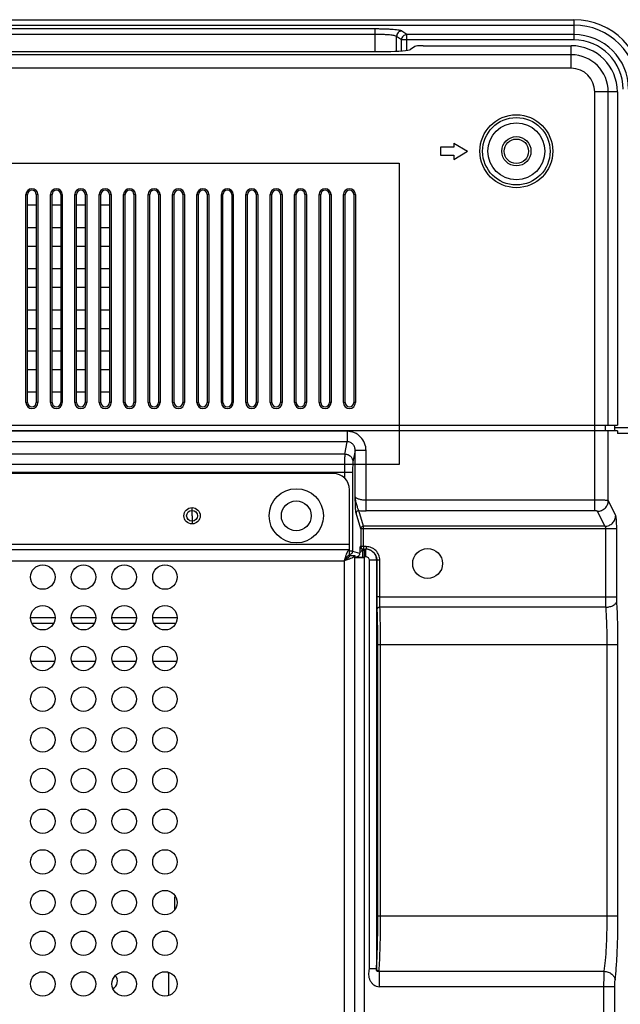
# Model space of a CAD drawing. Header units: millimetres. Extents: x -6054 to 364, y -1866 to 3094.
# Tile 196 of 256: x -3295 to -3184, y 613 to 795. Entities that reach past the tile are written whole.
import ezdxf

# ---------------------------------------------------------------- set-up
doc = ezdxf.new("R2010")
doc.units = ezdxf.units.MM
doc.header["$LTSCALE"] = 65.395
doc.layers.get('0').update_dxf_attribs({"linetype": 'CONTINUOUS'})

msp = doc.modelspace()

# ---------------------------------------------------------------- linework, layer by layer
at = {"linetype": 'Continuous'}
for p, q in [((-4593.77, 794.9), (-3192.57, 794.9)), ((-4593.77, 793.9), (-3192.57, 793.9)), ((-3229.21, 793.19), (-3342.13, 793.19)), ((-3229.21, 789.05), (-3229.21, 793.19)), ((-3192.57, 794.9), (-3192.57, 791.16)), ((-3229.21, 792.19), (-3342.13, 792.19)), ((-3225.24, 789.09), (-3225.24, 791.81)), ((-3224.33, 791.16), (-3225.24, 791.81)), ((-3223.34, 792.16), (-3224.25, 792.81)), ((-3192.57, 792.16), (-3223.34, 792.16)), ((-3223.34, 789.23), (-3223.34, 792.16)), ((-3192.57, 791.16), (-3224.33, 791.16)), ((-3224.33, 789.14), (-3224.33, 791.16)), ((-3221.86, 789.98), (-3222.69, 789.39)), ((-3220.37, 790.1), (-3193.06, 790.1)), ((-3193.06, 785.94), (-3193.06, 790.1)), ((-3193.06, 788.43), (-4593.28, 788.43)), ((-3344.19, 789.05), (-3227.15, 789.05)), ((-3193.06, 785.94), (-4593.28, 785.94)), ((-3184.56, 781.6), (-3188.73, 781.6)), ((-3188.73, 719.14), (-3188.73, 781.6)), ((-3186.24, 720.14), (-3186.24, 781.6)), ((-3184.56, 781.6), (-3184.56, 720.14)), ((-3214.67, 771.4), (-3217.17, 771.4)), ((-3217.17, 771.4), (-3217.17, 769.9)), ((-3214.67, 772.15), (-3212.17, 770.65)), ((-3214.67, 772.15), (-3214.67, 771.4)), ((-3217.17, 769.9), (-3214.67, 769.9)), ((-3214.67, 769.15), (-3212.17, 770.65)), ((-3214.67, 769.9), (-3214.67, 769.15)), ((-3293.52, 762.65), (-3293.22, 762.65)), ((-3293.52, 724.32), (-3293.52, 762.65)), ((-3293.22, 724.32), (-3293.22, 762.65)), ((-3291.32, 762.65), (-3291.62, 762.65)), ((-3291.62, 762.65), (-3291.62, 724.32)), ((-3291.32, 762.65), (-3291.32, 724.32)), ((-3289.02, 762.65), (-3288.72, 762.65)), ((-3289.02, 724.32), (-3289.02, 762.65)), ((-3288.72, 724.32), (-3288.72, 762.65)), ((-3286.82, 762.65), (-3287.12, 762.65)), ((-3287.12, 762.65), (-3287.12, 724.32)), ((-3286.82, 762.65), (-3286.82, 724.32)), ((-3284.52, 762.65), (-3284.22, 762.65)), ((-3284.52, 724.32), (-3284.52, 762.65)), ((-3284.22, 724.32), (-3284.22, 762.65)), ((-3282.32, 762.65), (-3282.62, 762.65)), ((-3282.62, 762.65), (-3282.62, 724.32)), ((-3282.32, 762.65), (-3282.32, 724.32)), ((-3280.02, 762.65), (-3279.72, 762.65)), ((-3280.02, 724.32), (-3280.02, 762.65)), ((-3279.72, 724.32), (-3279.72, 762.65)), ((-3277.82, 762.65), (-3278.12, 762.65)), ((-3278.12, 762.65), (-3278.12, 724.32)), ((-3277.82, 762.65), (-3277.82, 724.32)), ((-3275.52, 762.65), (-3275.22, 762.65)), ((-3275.52, 724.32), (-3275.52, 762.65)), ((-3275.22, 724.32), (-3275.22, 762.65)), ((-3273.32, 762.65), (-3273.62, 762.65)), ((-3273.62, 762.65), (-3273.62, 724.32)), ((-3273.32, 762.65), (-3273.32, 724.32)), ((-3271.02, 762.65), (-3270.72, 762.65)), ((-3271.02, 724.32), (-3271.02, 762.65)), ((-3270.72, 724.32), (-3270.72, 762.65)), ((-3268.82, 762.65), (-3269.12, 762.65)), ((-3269.12, 762.65), (-3269.12, 724.32)), ((-3268.82, 762.65), (-3268.82, 724.32)), ((-3266.52, 762.65), (-3266.22, 762.65)), ((-3266.52, 724.32), (-3266.52, 762.65)), ((-3266.22, 724.32), (-3266.22, 762.65)), ((-3264.32, 762.65), (-3264.62, 762.65)), ((-3264.62, 762.65), (-3264.62, 724.32)), ((-3264.32, 762.65), (-3264.32, 724.32)), ((-3262.02, 762.65), (-3261.72, 762.65)), ((-3262.02, 724.32), (-3262.02, 762.65)), ((-3261.72, 724.32), (-3261.72, 762.65)), ((-3259.82, 762.65), (-3260.12, 762.65)), ((-3260.12, 762.65), (-3260.12, 724.32)), ((-3259.82, 762.65), (-3259.82, 724.32)), ((-3257.52, 762.65), (-3257.22, 762.65)), ((-3257.52, 724.32), (-3257.52, 762.65)), ((-3257.22, 724.32), (-3257.22, 762.65)), ((-3255.32, 762.65), (-3255.62, 762.65)), ((-3255.62, 762.65), (-3255.62, 724.32)), ((-3255.32, 762.65), (-3255.32, 724.32)), ((-3253.02, 762.65), (-3252.72, 762.65)), ((-3253.02, 724.32), (-3253.02, 762.65)), ((-3252.72, 724.32), (-3252.72, 762.65)), ((-3250.82, 762.65), (-3251.12, 762.65)), ((-3251.12, 762.65), (-3251.12, 724.32)), ((-3250.82, 762.65), (-3250.82, 724.32)), ((-3248.52, 762.65), (-3248.22, 762.65)), ((-3248.52, 724.32), (-3248.52, 762.65)), ((-3248.22, 724.32), (-3248.22, 762.65)), ((-3246.32, 762.65), (-3246.62, 762.65)), ((-3246.62, 762.65), (-3246.62, 724.32)), ((-3246.32, 762.65), (-3246.32, 724.32)), ((-3244.02, 762.65), (-3243.72, 762.65)), ((-3244.02, 724.32), (-3244.02, 762.65)), ((-3243.72, 724.32), (-3243.72, 762.65)), ((-3241.82, 762.65), (-3242.12, 762.65)), ((-3242.12, 762.65), (-3242.12, 724.32)), ((-3241.82, 762.65), (-3241.82, 724.32)), ((-3239.52, 762.65), (-3239.22, 762.65)), ((-3239.52, 724.32), (-3239.52, 762.65)), ((-3239.22, 724.32), (-3239.22, 762.65)), ((-3237.32, 762.65), (-3237.62, 762.65)), ((-3237.62, 762.65), (-3237.62, 724.32)), ((-3237.32, 762.65), (-3237.32, 724.32)), ((-3235.02, 762.65), (-3234.72, 762.65)), ((-3235.02, 724.32), (-3235.02, 762.65)), ((-3234.72, 724.32), (-3234.72, 762.65)), ((-3232.82, 762.65), (-3233.12, 762.65)), ((-3233.12, 762.65), (-3233.12, 724.32)), ((-3232.82, 762.65), (-3232.82, 724.32)), ((-3293.22, 760.75), (-3291.62, 760.75)), ((-3288.72, 760.75), (-3287.12, 760.75)), ((-3284.22, 760.75), (-3282.62, 760.75)), ((-3279.72, 760.75), (-3278.12, 760.75)), ((-3291.62, 756.54), (-3293.22, 756.54)), ((-3287.12, 756.54), (-3288.72, 756.54)), ((-3282.62, 756.54), (-3284.22, 756.54)), ((-3278.12, 756.54), (-3279.72, 756.54)), ((-3293.22, 753.17), (-3291.62, 753.17)), ((-3288.72, 753.17), (-3287.12, 753.17)), ((-3284.22, 753.17), (-3282.62, 753.17)), ((-3279.72, 753.17), (-3278.12, 753.17)), ((-3291.62, 748.96), (-3293.22, 748.96)), ((-3287.12, 748.96), (-3288.72, 748.96)), ((-3282.62, 748.96), (-3284.22, 748.96)), ((-3278.12, 748.96), (-3279.72, 748.96)), ((-3293.22, 745.59), (-3291.62, 745.59)), ((-3288.72, 745.59), (-3287.12, 745.59)), ((-3284.22, 745.59), (-3282.62, 745.59)), ((-3279.72, 745.59), (-3278.12, 745.59)), ((-3291.62, 741.38), (-3293.22, 741.38)), ((-3287.12, 741.38), (-3288.72, 741.38)), ((-3282.62, 741.38), (-3284.22, 741.38)), ((-3278.12, 741.38), (-3279.72, 741.38)), ((-3293.22, 738), (-3291.62, 738)), ((-3288.72, 738), (-3287.12, 738)), ((-3284.22, 738), (-3282.62, 738)), ((-3279.72, 738), (-3278.12, 738)), ((-3291.62, 733.8), (-3293.22, 733.8)), ((-3287.12, 733.8), (-3288.72, 733.8)), ((-3282.62, 733.8), (-3284.22, 733.8)), ((-3278.12, 733.8), (-3279.72, 733.8)), ((-3293.22, 730.42), (-3291.62, 730.42)), ((-3288.72, 730.42), (-3287.12, 730.42)), ((-3284.22, 730.42), (-3282.62, 730.42)), ((-3279.72, 730.42), (-3278.12, 730.42)), ((-3291.62, 726.22), (-3293.22, 726.22)), ((-3287.12, 726.22), (-3288.72, 726.22)), ((-3282.62, 726.22), (-3284.22, 726.22)), ((-3278.12, 726.22), (-3279.72, 726.22)), ((-3293.52, 724.32), (-3293.22, 724.32)), ((-3291.32, 724.32), (-3291.62, 724.32)), ((-3289.02, 724.32), (-3288.72, 724.32)), ((-3286.82, 724.32), (-3287.12, 724.32)), ((-3284.52, 724.32), (-3284.22, 724.32)), ((-3282.32, 724.32), (-3282.62, 724.32)), ((-3280.02, 724.32), (-3279.72, 724.32)), ((-3277.82, 724.32), (-3278.12, 724.32)), ((-3275.52, 724.32), (-3275.22, 724.32)), ((-3273.32, 724.32), (-3273.62, 724.32)), ((-3271.02, 724.32), (-3270.72, 724.32)), ((-3268.82, 724.32), (-3269.12, 724.32)), ((-3266.52, 724.32), (-3266.22, 724.32)), ((-3264.32, 724.32), (-3264.62, 724.32)), ((-3262.02, 724.32), (-3261.72, 724.32)), ((-3259.82, 724.32), (-3260.12, 724.32)), ((-3257.52, 724.32), (-3257.22, 724.32)), ((-3255.32, 724.32), (-3255.62, 724.32)), ((-3253.02, 724.32), (-3252.72, 724.32)), ((-3250.82, 724.32), (-3251.12, 724.32)), ((-3248.52, 724.32), (-3248.22, 724.32)), ((-3246.32, 724.32), (-3246.62, 724.32)), ((-3244.02, 724.32), (-3243.72, 724.32)), ((-3241.82, 724.32), (-3242.12, 724.32)), ((-3239.52, 724.32), (-3239.22, 724.32)), ((-3237.32, 724.32), (-3237.62, 724.32)), ((-3235.02, 724.32), (-3234.72, 724.32)), ((-3232.82, 724.32), (-3233.12, 724.32)), ((-3445.17, 720.14), (-3184.56, 720.14)), ((-3184.56, 719.14), (-3445.17, 719.14)), ((-3234.33, 719.03), (-3436.59, 719.03)), ((-3234.33, 719.03), (-3234.33, 717.1)), ((-3188.73, 704.36), (-3188.73, 719.14)), ((-3186.73, 719.14), (-3186.73, 720.14)), ((-3186.24, 706.25), (-3186.24, 719.14)), ((-3185.07, 720.14), (-3185.07, 719.14)), ((-3052.93, 719.65), (-3185.07, 719.65)), ((-3184.56, 719.14), (-3184.56, 718.65)), ((-3234.33, 717.1), (-3436.59, 717.1)), ((-3234.77, 714.84), (-3234.33, 717.1)), ((-3052.93, 718.65), (-3184.56, 718.65)), ((-3232.87, 715.46), (-3233.27, 713.39)), ((-3230.87, 715.46), (-3232.87, 715.46)), ((-3232.87, 707), (-3232.87, 715.46)), ((-3230.87, 704.36), (-3230.87, 715.46)), ((-3234.77, 714.84), (-3395.37, 714.84)), ((-3233.35, 711.46), (-3395.37, 711.46)), ((-3236.92, 711.25), (-3380.72, 711.25)), ((-3234.85, 711.46), (-3234.85, 710.41)), ((-3233.35, 711.46), (-3233.35, 696.96)), ((-3233.92, 696.15), (-3233.92, 708.25)), ((-3188.73, 706.33), (-3230.87, 706.33)), ((-3184.86, 703.48), (-3186.24, 706.25)), ((-3262.92, 703.45), (-3262.92, 704.95)), ((-3231.34, 701.52), (-3232.2, 704.4)), ((-3188.73, 704.36), (-3230.87, 704.36)), ((-3186.86, 701.52), (-3188.23, 704.28)), ((-3262.92, 703.44), (-3262.92, 701.95)), ((-3231.84, 701.02), (-3232.7, 703.91)), ((-3184.68, 701.02), (-3231.84, 701.02)), ((-3231.84, 701.02), (-3231.84, 697.76)), ((-3186.86, 701.52), (-3231.34, 701.52)), ((-3231.34, 697.76), (-3231.34, 701.52)), ((-3186.68, 688.54), (-3186.68, 701.02)), ((-3184.68, 688.54), (-3184.68, 701.02)), ((-3233.92, 698.15), (-3380.72, 698.15)), ((-3233.92, 697.15), (-3380.72, 697.15)), ((-3231.84, 697.76), (-3231.95, 697.8)), ((-3230.84, 697.76), (-3231.84, 697.76)), ((-3231.5, 697.1), (-3231.2, 697.1)), ((-3231.5, 697.1), (-3231.5, 695.8)), ((-3231.45, 697.3), (-3230.95, 697.3)), ((-3231.34, 697.76), (-3231.34, 697.3)), ((-3231.2, 697.1), (-3231.2, 492.19)), ((-3230.95, 697.3), (-3230.95, 695.95)), ((-3230.84, 697.76), (-3230.84, 697.3)), ((-3230.21, 697.16), (-3230.32, 697.2)), ((-3234.55, 695.7), (-3234.16, 695.7)), ((-3233.7, 696.15), (-3233.92, 696.22)), ((-3233.92, 696.15), (-3232.92, 696.15)), ((-3233.35, 696.96), (-3232.04, 696.53)), ((-3232.92, 493.15), (-3232.92, 696.15)), ((-3232.74, 695.83), (-3232.92, 695.89)), ((-3232.92, 695.7), (-3232.85, 695.7)), ((-3231.2, 695.71), (-3232.31, 695.71)), ((-3231.5, 695.8), (-3231.2, 695.8)), ((-3231.2, 695.95), (-3230.95, 695.95)), ((-3228.95, 695.3), (-3230.3, 695.3)), ((-3230.3, 695.3), (-3230.3, 619.94)), ((-3228.83, 695.26), (-3228.95, 695.3)), ((-3228.95, 695.3), (-3228.95, 619.94)), ((-3228.33, 695.26), (-3228.83, 695.26)), ((-3228.83, 688.54), (-3228.83, 695.26)), ((-3228.33, 688.54), (-3228.33, 695.26)), ((-3379.72, 695.15), (-3234.92, 695.15)), ((-3234.92, 695.15), (-3234.92, 494.15)), ((-3228.33, 688.54), (-3228.83, 688.54)), ((-3228.33, 688.54), (-3184.68, 688.54)), ((-3186.65, 686.6), (-3228.3, 686.6)), ((-3288.17, 684.65), (-3292.67, 684.65)), ((-3280.67, 684.65), (-3285.17, 684.65)), ((-3273.17, 684.65), (-3277.67, 684.65)), ((-3265.67, 684.65), (-3270.17, 684.65)), ((-3292.43, 683.64), (-3288.41, 683.64)), ((-3284.93, 683.64), (-3280.91, 683.64)), ((-3277.43, 683.64), (-3273.41, 683.64)), ((-3269.93, 683.64), (-3265.91, 683.64)), ((-3228.19, 679.65), (-3228.69, 679.65)), ((-3228.69, 629.65), (-3228.69, 679.65)), ((-3184.45, 679.65), (-3228.19, 679.65)), ((-3228.19, 629.65), (-3228.19, 679.65)), ((-3186.44, 629.65), (-3186.44, 679.65)), ((-3184.45, 629.65), (-3184.45, 679.65)), ((-3292.62, 676.65), (-3288.23, 676.65)), ((-3285.12, 676.65), (-3280.73, 676.65)), ((-3277.62, 676.65), (-3273.23, 676.65)), ((-3270.12, 676.65), (-3265.73, 676.65)), ((-3266.17, 632.65), (-3266.17, 630.73)), ((-3228.19, 629.65), (-3228.69, 629.65)), ((-3184.45, 629.65), (-3228.19, 629.65)), ((-3228.95, 619.94), (-3230.3, 619.94)), ((-3228.46, 619.48), (-3228.45, 619.53)), ((-3228.46, 619.48), (-3186.97, 619.48)), ((-3228.46, 619.48), (-3228.46, 616.63)), ((-3267.17, 615.03), (-3267.17, 618.65)), ((-3185.03, 616.63), (-3228.46, 616.63)), ((-3187.03, 572.67), (-3187.03, 616.63)), ((-3185.03, 572.67), (-3185.03, 616.63))]:
    msp.add_line(p, q, dxfattribs=at)
at = {"color": 1}
msp.add_lwpolyline([(-4561.58, 768.47), (-3224.76, 768.47), (-3224.76, 712.92), (-4561.58, 712.92)], close=True, dxfattribs=at)
at = {"linetype": 'Continuous'}
for points in [[(-3231.45, 697.3), (-3231.47, 697.3), (-3231.5, 697.3), (-3231.53, 697.31), (-3231.56, 697.31), (-3231.59, 697.32), (-3231.61, 697.32)], [(-3230.32, 697.2), (-3230.41, 697.22), (-3230.5, 697.25), (-3230.59, 697.27), (-3230.68, 697.28), (-3230.77, 697.29), (-3230.87, 697.3), (-3230.95, 697.3)]]:
    msp.add_lwpolyline(points, dxfattribs=at)
for centre, radius in [((-3203.17, 770.65), 6.72), ((-3203.17, 770.65), 6.22), ((-3203.17, 770.65), 5.25), ((-3203.17, 770.65), 2.69), ((-3203.17, 770.65), 2.25), ((-3243.72, 703.45), 5), ((-3243.72, 703.45), 2.75), ((-3262.92, 703.45), 1.5), ((-3262.92, 703.45), 1), ((-3262.92, 703.45), 0.005), ((-3219.52, 694.65), 2.75), ((-3290.42, 692.15), 2.25), ((-3282.92, 692.15), 2.25), ((-3275.42, 692.15), 2.25), ((-3267.92, 692.15), 2.25), ((-3290.42, 684.65), 2.25), ((-3282.92, 684.65), 2.25), ((-3275.42, 684.65), 2.25), ((-3267.92, 684.65), 2.25), ((-3290.42, 677.15), 2.25), ((-3282.92, 677.15), 2.25), ((-3275.42, 677.15), 2.25), ((-3267.92, 677.15), 2.25), ((-3290.42, 669.65), 2.25), ((-3282.92, 669.65), 2.25), ((-3275.42, 669.65), 2.25), ((-3267.92, 669.65), 2.25), ((-3290.42, 662.15), 2.25), ((-3282.92, 662.15), 2.25), ((-3275.42, 662.15), 2.25), ((-3267.92, 662.15), 2.25), ((-3290.42, 654.65), 2.25), ((-3282.92, 654.65), 2.25), ((-3275.42, 654.65), 2.25), ((-3267.92, 654.65), 2.25), ((-3290.42, 647.15), 2.25), ((-3282.92, 647.15), 2.25), ((-3275.42, 647.15), 2.25), ((-3267.92, 647.15), 2.25), ((-3290.42, 639.65), 2.25), ((-3282.92, 639.65), 2.25), ((-3275.42, 639.65), 2.25), ((-3267.92, 639.65), 2.25), ((-3290.42, 632.15), 2.25), ((-3282.92, 632.15), 2.25), ((-3275.42, 632.15), 2.25), ((-3267.92, 632.15), 2.25), ((-3290.42, 624.65), 2.25), ((-3282.92, 624.65), 2.25), ((-3275.42, 624.65), 2.25), ((-3267.92, 624.65), 2.25), ((-3290.42, 617.15), 2.25), ((-3282.92, 617.15), 2.25), ((-3275.42, 617.15), 2.25), ((-3267.92, 617.15), 2.25)]:
    msp.add_circle(centre, radius, dxfattribs=at)
for centre, radius, start, end in [((-3192.57, 782.08), 12.82, 0, 90), ((-3192.57, 782.08), 11.83, 0, 90), ((-3192.57, 782.08), 10.08, 0, 90), ((-3193.06, 781.6), 8.5, 0, 90), ((-3192.57, 782.08), 9.08, 0, 90), ((-3193.06, 781.6), 6.83, 0, 90), ((-3193.06, 781.6), 4.34, 0, 90), ((-3292.42, 762.65), 1.1, 0, 180), ((-3292.42, 762.65), 0.8, 0, 180), ((-3287.92, 762.65), 1.1, 0, 180), ((-3287.92, 762.65), 0.8, 0, 180), ((-3283.42, 762.65), 1.1, 0, 180), ((-3283.42, 762.65), 0.8, 0, 180), ((-3278.92, 762.65), 1.1, 0, 180), ((-3278.92, 762.65), 0.8, 0, 180), ((-3274.42, 762.65), 1.1, 0, 180), ((-3274.42, 762.65), 0.8, 0, 180), ((-3269.92, 762.65), 1.1, 0, 180), ((-3269.92, 762.65), 0.8, 0, 180), ((-3265.42, 762.65), 1.1, 0, 180), ((-3265.42, 762.65), 0.8, 0, 180), ((-3260.92, 762.65), 1.1, 0, 180), ((-3260.92, 762.65), 0.8, 0, 180), ((-3256.42, 762.65), 1.1, 0, 180), ((-3256.42, 762.65), 0.8, 0, 180), ((-3251.92, 762.65), 1.1, 0, 180), ((-3251.92, 762.65), 0.8, 0, 180), ((-3247.42, 762.65), 1.1, 0, 180), ((-3247.42, 762.65), 0.8, 0, 180), ((-3242.92, 762.65), 1.1, 0, 180), ((-3242.92, 762.65), 0.8, 0, 180), ((-3238.42, 762.65), 1.1, 0, 180), ((-3238.42, 762.65), 0.8, 0, 180), ((-3233.92, 762.65), 1.1, 0, 180), ((-3233.92, 762.65), 0.8, 0, 180), ((-3292.42, 724.32), 1.1, 180, 360), ((-3292.42, 724.32), 0.8, 180, 360), ((-3287.92, 724.32), 1.1, 180, 360), ((-3287.92, 724.32), 0.8, 180, 360), ((-3283.42, 724.32), 1.1, 180, 360), ((-3283.42, 724.32), 0.8, 180, 360), ((-3278.92, 724.32), 1.1, 180, 360), ((-3278.92, 724.32), 0.8, 180, 360), ((-3274.42, 724.32), 1.1, 180, 360), ((-3274.42, 724.32), 0.8, 180, 360), ((-3269.92, 724.32), 1.1, 180, 360), ((-3269.92, 724.32), 0.8, 180, 360), ((-3265.42, 724.32), 1.1, 180, 360), ((-3265.42, 724.32), 0.8, 180, 360), ((-3260.92, 724.32), 1.1, 180, 360), ((-3260.92, 724.32), 0.8, 180, 360), ((-3256.42, 724.32), 1.1, 180, 360), ((-3256.42, 724.32), 0.8, 180, 360), ((-3251.92, 724.32), 1.1, 180, 360), ((-3251.92, 724.32), 0.8, 180, 360), ((-3247.42, 724.32), 1.1, 180, 360), ((-3247.42, 724.32), 0.8, 180, 360), ((-3242.92, 724.32), 1.1, 180, 360), ((-3242.92, 724.32), 0.8, 180, 360), ((-3238.42, 724.32), 1.1, 180, 360), ((-3238.42, 724.32), 0.8, 180, 360), ((-3233.92, 724.32), 1.1, 180, 360), ((-3233.92, 724.32), 0.8, 180, 360), ((-3236.92, 708.25), 3, 0, 90), ((-3230.89, 725.62), 21.26, 266.4868, 270.0648), ((-3231.45, 697.8), 0.499, 179.9165, 251.5535), ((-3231.34, 697.76), 0.499, 179.9254, 239.9622), ((-3231.34, 697.76), 0.499, 239.9869, 244.9955), ((-3230.95, 695.3), 2, 69.3394, 71.1035), ((-3230.95, 695.3), 2, 68.1776, 69.339), ((-3232.34, 644.62), 51.09, 89.9681, 90.581), ((-3264.17, 632.65), 2, 158.8987, 180), ((-3269.17, 618.65), 2, 0, 19.2053), ((-3278.17, 617.65), 1.5, 296.3035, 43.0841)]:
    msp.add_arc(centre, radius, start, end, dxfattribs=at)
for centre, major_axis, start_param, end_param in [((-3220.37, 789.97), (1.5, 0), 1.570796, 3.01942), ((-3227.15, 789.44), (4.5, 0), -1.570796, -0.122173)]:
    msp.add_ellipse(centre, major_axis=major_axis, ratio=0.087489, start_param=start_param, end_param=end_param, dxfattribs=at)
for points, knots in [([(-3224.25, 792.81), (-3224.27, 792.82), (-3224.34, 792.85), (-3224.45, 792.89), (-3224.61, 792.92), (-3224.88, 792.97), (-3225.32, 793.03), (-3225.93, 793.09), (-3226.65, 793.13), (-3227.46, 793.16), (-3228.32, 793.19), (-3228.91, 793.19), (-3229.21, 793.19)], [0, 0, 0, 0, 0.016959, 0.041242, 0.072976, 0.112047, 0.211148, 0.335692, 0.481803, 0.644814, 0.819448, 1, 1, 1, 1]), ([(-3225.24, 791.81), (-3225.26, 791.83), (-3225.31, 791.85), (-3225.45, 791.91), (-3225.71, 791.97), (-3226.1, 792.03), (-3226.59, 792.09), (-3227.16, 792.13), (-3228.05, 792.18), (-3228.74, 792.19), (-3229.21, 792.19)], [0, 0, 0, 0, 0.017853, 0.04268, 0.113949, 0.21309, 0.337416, 0.483168, 0.64575, 1, 1, 1, 1]), ([(-3224.25, 792.81), (-3224.38, 792.8), (-3224.64, 792.75), (-3224.97, 792.53), (-3225.19, 792.2), (-3225.24, 791.94), (-3225.24, 791.81)], [0, 0, 0, 0, 0.249227, 0.499407, 0.749933, 1, 1, 1, 1]), ([(-3223.34, 792.16), (-3223.47, 792.16), (-3223.73, 792.1), (-3224.06, 791.88), (-3224.28, 791.55), (-3224.33, 791.29), (-3224.33, 791.16)], [0, 0, 0, 0, 0.249227, 0.499407, 0.749933, 1, 1, 1, 1]), ([(-3230.87, 715.46), (-3230.87, 715.92), (-3231.04, 716.84), (-3231.67, 717.83), (-3232.37, 718.44), (-3232.97, 718.77), (-3233.64, 718.98), (-3234.1, 719.03), (-3234.33, 719.03)], [0, 0, 0, 0, 0.249513, 0.498918, 0.624195, 0.749465, 0.874732, 1, 1, 1, 1]), ([(-3232.87, 715.46), (-3232.86, 715.66), (-3232.92, 716.06), (-3233.21, 716.61), (-3233.7, 717.01), (-3234.12, 717.1), (-3234.33, 717.1)], [0, 0, 0, 0, 0.245414, 0.493702, 0.745795, 1, 1, 1, 1]), ([(-3234.77, 714.84), (-3234.78, 714.78), (-3234.79, 714.62), (-3234.81, 714.21), (-3234.83, 713.52), (-3234.84, 712.55), (-3234.85, 711.84), (-3234.85, 711.46)], [0, 0, 0, 0, 0.057162, 0.139416, 0.369957, 0.667323, 1, 1, 1, 1]), ([(-3234.77, 714.84), (-3234.57, 714.84), (-3234.19, 714.76), (-3233.69, 714.44), (-3233.36, 713.96), (-3233.27, 713.58), (-3233.27, 713.39)], [0, 0, 0, 0, 0.253341, 0.505363, 0.754261, 1, 1, 1, 1]), ([(-3233.27, 713.39), (-3233.28, 713.36), (-3233.29, 713.27), (-3233.31, 713.03), (-3233.33, 712.64), (-3233.34, 712.08), (-3233.35, 711.68), (-3233.35, 711.46)], [0, 0, 0, 0, 0.057483, 0.139859, 0.370354, 0.667532, 1, 1, 1, 1]), ([(-3232.7, 703.91), (-3232.71, 703.96), (-3232.73, 704.1), (-3232.76, 704.35), (-3232.78, 704.68), (-3232.8, 705.08), (-3232.82, 705.52), (-3232.84, 706.17), (-3232.86, 706.66), (-3232.87, 707)], [0, 0, 0, 0, 0.051252, 0.13428, 0.24375, 0.373836, 0.518957, 0.674234, 1, 1, 1, 1]), ([(-3232.2, 704.4), (-3232.21, 704.42), (-3232.24, 704.47), (-3232.3, 704.6), (-3232.38, 704.81), (-3232.47, 705.11), (-3232.57, 705.45), (-3232.68, 705.82), (-3232.8, 706.33), (-3232.85, 706.73), (-3232.87, 707)], [0, 0, 0, 0, 0.026623, 0.062158, 0.156833, 0.276022, 0.411254, 0.55539, 0.703296, 1, 1, 1, 1]), ([(-3230.87, 706.33), (-3231.12, 706.33), (-3231.49, 706.35), (-3231.96, 706.44), (-3232.25, 706.52), (-3232.5, 706.62), (-3232.72, 706.75), (-3232.85, 706.9), (-3232.87, 707)], [0, 0, 0, 0, 0.34572, 0.502918, 0.642988, 0.762831, 0.861199, 1, 1, 1, 1]), ([(-3186.24, 706.25), (-3186.25, 706.25), (-3186.27, 706.26), (-3186.33, 706.27), (-3186.4, 706.27), (-3186.53, 706.28), (-3186.75, 706.3), (-3187.06, 706.31), (-3187.42, 706.32), (-3187.98, 706.33), (-3188.42, 706.33), (-3188.73, 706.33)], [0, 0, 0, 0, 0.012794, 0.03388, 0.063179, 0.100475, 0.197772, 0.322511, 0.470453, 0.636544, 1, 1, 1, 1]), ([(-3188.23, 704.28), (-3187.97, 704.28), (-3187.45, 704.39), (-3186.8, 704.83), (-3186.35, 705.48), (-3186.24, 705.99), (-3186.24, 706.25)], [0, 0, 0, 0, 0.250811, 0.501849, 0.751811, 1, 1, 1, 1]), ([(-3232.2, 704.4), (-3232.26, 704.4), (-3232.39, 704.37), (-3232.56, 704.26), (-3232.67, 704.1), (-3232.7, 703.97), (-3232.7, 703.91)], [0, 0, 0, 0, 0.251293, 0.502256, 0.751902, 1, 1, 1, 1]), ([(-3188.23, 704.28), (-3188.23, 704.29), (-3188.25, 704.3), (-3188.3, 704.32), (-3188.4, 704.34), (-3188.55, 704.36), (-3188.67, 704.36), (-3188.73, 704.36)], [0, 0, 0, 0, 0.044655, 0.115085, 0.335684, 0.643639, 1, 1, 1, 1]), ([(-3186.86, 701.52), (-3186.6, 701.52), (-3186.08, 701.63), (-3185.42, 702.07), (-3184.98, 702.72), (-3184.87, 703.23), (-3184.86, 703.48)], [0, 0, 0, 0, 0.250811, 0.501849, 0.751811, 1, 1, 1, 1]), ([(-3184.68, 701.02), (-3184.68, 701.31), (-3184.69, 701.73), (-3184.71, 702.26), (-3184.73, 702.62), (-3184.76, 702.92), (-3184.79, 703.17), (-3184.82, 703.35), (-3184.85, 703.45), (-3184.86, 703.48)], [0, 0, 0, 0, 0.345977, 0.505776, 0.650243, 0.775082, 0.876662, 0.952182, 1, 1, 1, 1]), ([(-3231.34, 701.52), (-3231.4, 701.51), (-3231.53, 701.49), (-3231.7, 701.38), (-3231.81, 701.22), (-3231.84, 701.09), (-3231.84, 701.02)], [0, 0, 0, 0, 0.251293, 0.502256, 0.751902, 1, 1, 1, 1]), ([(-3186.68, 701.02), (-3186.68, 701.08), (-3186.68, 701.19), (-3186.72, 701.34), (-3186.77, 701.45), (-3186.83, 701.5), (-3186.86, 701.52)], [0, 0, 0, 0, 0.325533, 0.612162, 0.836993, 1, 1, 1, 1]), ([(-3233.92, 697.15), (-3233.95, 697.15), (-3234.01, 697.13), (-3234.1, 697.08), (-3234.18, 696.99), (-3234.3, 696.82), (-3234.44, 696.54), (-3234.54, 696.29), (-3234.59, 696.15)], [0, 0, 0, 0, 0.068104, 0.146335, 0.24111, 0.355261, 0.642568, 1, 1, 1, 1]), ([(-3231.95, 697.8), (-3231.96, 697.8), (-3231.97, 697.76), (-3231.98, 697.71), (-3232, 697.59), (-3232.01, 697.45), (-3232.02, 697.26), (-3232.03, 697.04), (-3232.04, 696.79), (-3232.04, 696.62), (-3232.04, 696.53)], [0, 0, 0, 0, 0.018549, 0.069996, 0.155513, 0.273332, 0.420641, 0.593819, 0.788555, 1, 1, 1, 1]), ([(-3232.04, 696.53), (-3232.04, 696.55), (-3232.02, 696.59), (-3231.97, 696.66), (-3231.91, 696.74), (-3231.82, 696.85), (-3231.73, 696.96), (-3231.62, 697.06), (-3231.54, 697.1), (-3231.5, 697.1)], [0, 0, 0, 0, 0.078917, 0.184027, 0.306728, 0.438306, 0.706051, 0.840498, 1, 1, 1, 1]), ([(-3231.45, 697.3), (-3231.46, 697.3), (-3231.47, 697.28), (-3231.48, 697.24), (-3231.49, 697.18), (-3231.5, 697.13), (-3231.5, 697.1)], [0, 0, 0, 0, 0.08841, 0.280492, 0.58536, 1, 1, 1, 1]), ([(-3228.33, 695.26), (-3228.33, 695.58), (-3228.47, 696.24), (-3229.02, 697.07), (-3229.86, 697.63), (-3230.51, 697.76), (-3230.84, 697.76)], [0, 0, 0, 0, 0.249992, 0.499988, 0.749988, 1, 1, 1, 1]), ([(-3228.83, 695.26), (-3228.83, 695.47), (-3228.9, 695.88), (-3229.19, 696.45), (-3229.63, 696.9), (-3230.01, 697.09), (-3230.21, 697.16)], [0, 0, 0, 0, 0.250005, 0.500006, 0.750004, 1, 1, 1, 1]), ([(-3230.21, 697.16), (-3230.02, 697.08), (-3229.68, 696.88), (-3229.27, 696.44), (-3229.01, 695.89), (-3228.95, 695.5), (-3228.95, 695.3)], [0, 0, 0, 0, 0.249934, 0.499902, 0.74992, 1, 1, 1, 1]), ([(-3234.59, 696.15), (-3234.62, 696.07), (-3234.74, 695.74), (-3234.84, 695.4), (-3234.92, 695.15)], [0, 0, 0, 0, 0.236202, 1, 1, 1, 1]), ([(-3233.92, 696.15), (-3233.92, 696.11), (-3233.94, 696.02), (-3234, 695.89), (-3234.09, 695.76), (-3234.27, 695.59), (-3234.55, 695.38), (-3234.79, 695.23), (-3234.92, 695.15)], [0, 0, 0, 0, 0.086488, 0.180413, 0.28672, 0.407304, 0.687399, 1, 1, 1, 1]), ([(-3233.92, 696.15), (-3233.97, 696.15), (-3234.05, 696.13), (-3234.18, 696.07), (-3234.31, 695.98), (-3234.48, 695.8), (-3234.69, 695.52), (-3234.84, 695.28), (-3234.92, 695.15)], [0, 0, 0, 0, 0.086488, 0.180413, 0.28672, 0.407304, 0.687399, 1, 1, 1, 1]), ([(-3233.92, 695.48), (-3234, 695.45), (-3234.33, 695.34), (-3234.67, 695.23), (-3234.92, 695.15)], [0, 0, 0, 0, 0.236202, 1, 1, 1, 1]), ([(-3233.92, 696.97), (-3233.85, 696.97), (-3233.71, 696.97), (-3233.54, 696.97), (-3233.42, 696.97), (-3233.36, 696.97), (-3233.35, 696.96)], [0, 0, 0, 0, 0.399886, 0.708396, 0.911498, 1, 1, 1, 1]), ([(-3233.35, 696.96), (-3233.35, 696.88), (-3233.38, 696.72), (-3233.5, 696.51), (-3233.69, 696.35), (-3233.84, 696.29), (-3233.92, 696.27)], [0, 0, 0, 0, 0.250082, 0.500157, 0.750143, 1, 1, 1, 1]), ([(-3232.92, 696.15), (-3232.92, 696.12), (-3232.94, 696.06), (-3232.99, 695.97), (-3233.08, 695.89), (-3233.25, 695.77), (-3233.53, 695.63), (-3233.78, 695.53), (-3233.92, 695.48)], [0, 0, 0, 0, 0.068104, 0.146335, 0.24111, 0.355261, 0.642568, 1, 1, 1, 1]), ([(-3232.04, 696.53), (-3232.04, 696.44), (-3232.08, 696.25), (-3232.24, 696.02), (-3232.47, 695.87), (-3232.65, 695.83), (-3232.74, 695.83)], [0, 0, 0, 0, 0.25011, 0.500199, 0.750171, 1, 1, 1, 1]), ([(-3232.74, 695.83), (-3232.74, 695.83), (-3232.73, 695.83), (-3232.69, 695.82), (-3232.61, 695.82), (-3232.5, 695.82), (-3232.35, 695.81), (-3232.17, 695.81), (-3231.88, 695.81), (-3231.66, 695.8), (-3231.5, 695.8)], [0, 0, 0, 0, 0.010098, 0.029314, 0.093717, 0.189547, 0.312353, 0.457686, 0.621969, 1, 1, 1, 1]), ([(-3230.95, 695.95), (-3230.87, 695.95), (-3230.7, 695.91), (-3230.48, 695.77), (-3230.33, 695.55), (-3230.3, 695.38), (-3230.3, 695.3)], [0, 0, 0, 0, 0.250002, 0.500002, 0.749997, 1, 1, 1, 1]), ([(-3228.8, 686.32), (-3228.8, 686.49), (-3228.83, 687.23), (-3228.83, 687.97), (-3228.83, 688.54)], [0, 0, 0, 0, 0.230415, 1, 1, 1, 1]), ([(-3228.3, 686.6), (-3228.31, 686.75), (-3228.33, 687.39), (-3228.33, 688.04), (-3228.33, 688.54)], [0, 0, 0, 0, 0.230422, 1, 1, 1, 1]), ([(-3186.65, 686.6), (-3186.66, 686.75), (-3186.67, 687.39), (-3186.68, 688.04), (-3186.68, 688.54)], [0, 0, 0, 0, 0.230404, 1, 1, 1, 1]), ([(-3184.66, 687.71), (-3184.66, 687.77), (-3184.68, 688.05), (-3184.68, 688.33), (-3184.68, 688.54)], [0, 0, 0, 0, 0.230452, 1, 1, 1, 1]), ([(-3228.3, 686.6), (-3228.36, 686.59), (-3228.48, 686.58), (-3228.64, 686.52), (-3228.76, 686.44), (-3228.8, 686.36), (-3228.8, 686.32)], [0, 0, 0, 0, 0.306819, 0.585629, 0.816009, 1, 1, 1, 1]), ([(-3228.69, 679.65), (-3228.69, 680.81), (-3228.71, 683.03), (-3228.76, 685.26), (-3228.8, 686.32)], [0, 0, 0, 0, 0.522509, 1, 1, 1, 1]), ([(-3228.19, 679.65), (-3228.19, 680.86), (-3228.21, 683.17), (-3228.26, 685.49), (-3228.3, 686.6)], [0, 0, 0, 0, 0.52251, 1, 1, 1, 1]), ([(-3186.65, 686.6), (-3186.41, 686.61), (-3185.94, 686.67), (-3185.4, 686.87), (-3185.05, 687.1), (-3184.85, 687.29), (-3184.72, 687.49), (-3184.67, 687.64), (-3184.66, 687.71)], [0, 0, 0, 0, 0.303268, 0.580782, 0.703341, 0.813198, 0.911085, 1, 1, 1, 1]), ([(-3186.44, 679.65), (-3186.44, 680.86), (-3186.47, 683.18), (-3186.58, 685.49), (-3186.65, 686.6)], [0, 0, 0, 0, 0.522477, 1, 1, 1, 1]), ([(-3184.45, 679.65), (-3184.45, 681.05), (-3184.48, 683.74), (-3184.59, 686.43), (-3184.66, 687.71)], [0, 0, 0, 0, 0.52249, 1, 1, 1, 1]), ([(-3228.95, 619.94), (-3228.91, 620.58), (-3228.83, 622), (-3228.72, 625.23), (-3228.69, 627.83), (-3228.69, 629.65)], [0, 0, 0, 0, 0.197362, 0.438945, 1, 1, 1, 1]), ([(-3228.45, 619.53), (-3228.41, 620.2), (-3228.33, 621.68), (-3228.22, 625.05), (-3228.19, 627.76), (-3228.19, 629.65)], [0, 0, 0, 0, 0.197352, 0.438936, 1, 1, 1, 1]), ([(-3186.97, 619.48), (-3186.88, 620.14), (-3186.72, 621.62), (-3186.56, 624.03), (-3186.46, 626.76), (-3186.44, 628.67), (-3186.44, 629.65)], [0, 0, 0, 0, 0.196737, 0.438104, 0.710925, 1, 1, 1, 1]), ([(-3184.98, 617.85), (-3184.88, 618.62), (-3184.73, 620.34), (-3184.57, 623.13), (-3184.47, 626.3), (-3184.45, 628.51), (-3184.45, 629.65)], [0, 0, 0, 0, 0.196613, 0.437995, 0.71087, 1, 1, 1, 1]), ([(-3230.3, 619.94), (-3230.3, 619.85), (-3230.32, 619.67), (-3230.38, 619.31), (-3230.42, 618.86), (-3230.35, 618.32), (-3230.16, 617.81), (-3229.86, 617.35), (-3229.35, 616.86), (-3228.81, 616.63), (-3228.46, 616.63)], [0, 0, 0, 0, 0.062787, 0.125593, 0.251112, 0.376572, 0.502006, 0.627439, 0.752863, 1, 1, 1, 1]), ([(-3228.46, 619.48), (-3228.46, 619.47), (-3228.46, 619.48), (-3228.47, 619.47), (-3228.48, 619.47), (-3228.49, 619.47), (-3228.5, 619.47), (-3228.51, 619.46), (-3228.53, 619.45), (-3228.55, 619.44), (-3228.58, 619.44), (-3228.61, 619.43), (-3228.65, 619.42), (-3228.7, 619.42), (-3228.77, 619.44), (-3228.84, 619.5), (-3228.91, 619.6), (-3228.95, 619.75), (-3228.96, 619.86), (-3228.95, 619.94)], [0, 0, 0, 0, 0.008027, 0.017365, 0.02519, 0.033752, 0.049753, 0.063427, 0.090972, 0.118815, 0.146676, 0.173483, 0.226728, 0.282556, 0.340988, 0.467379, 0.60378, 0.742698, 1, 1, 1, 1]), ([(-3228.45, 619.53), (-3228.52, 619.54), (-3228.64, 619.56), (-3228.8, 619.65), (-3228.92, 619.78), (-3228.95, 619.89), (-3228.95, 619.94)], [0, 0, 0, 0, 0.272045, 0.533031, 0.774948, 1, 1, 1, 1]), ([(-3187.03, 616.63), (-3187.03, 617.16), (-3187.02, 618.11), (-3186.99, 619.06), (-3186.97, 619.48)], [0, 0, 0, 0, 0.562268, 1, 1, 1, 1]), ([(-3186.97, 619.48), (-3186.72, 619.47), (-3186.23, 619.37), (-3185.58, 619.01), (-3185.13, 618.49), (-3184.99, 618.06), (-3184.98, 617.85)], [0, 0, 0, 0, 0.270189, 0.531083, 0.774158, 1, 1, 1, 1]), ([(-3185.03, 616.63), (-3185.03, 616.86), (-3185.03, 617.26), (-3185, 617.67), (-3184.98, 617.85)], [0, 0, 0, 0, 0.56203, 1, 1, 1, 1])]:
    msp.add_open_spline(points, degree=3, knots=knots, dxfattribs=at)

doc.saveas('drawing.dxf')
